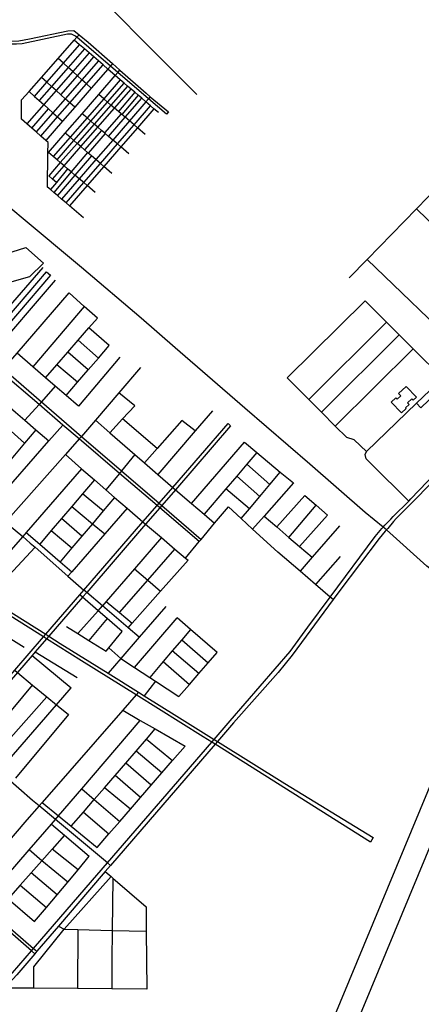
# Model space of a CAD drawing. Header units: millimetres. Extents: x 664923 to 767831, y 3118803 to 3207600.
# Tile 194 of 256: x 700889 to 701937, y 3185159 to 3187732. Entities that reach past the tile are written whole.
import ezdxf

# ---------------------------------------------------------------- set-up
doc = ezdxf.new("R2010")
doc.units = ezdxf.units.MM
for name, color, linetype in [('buildings', 5, 'Continuous'), ('parks', 8, 'Continuous'), ('roads_2', 2, 'Continuous'), ('roads_3', 3, 'Continuous')]:
    doc.layers.add(name, color=color, linetype=linetype)

msp = doc.modelspace()

# ---------------------------------------------------------------- linework, layer by layer
at = {"layer": 'buildings'}
msp.add_lwpolyline([(701858.75, 3186732.56), (701870.38, 3186743.58), (701873.73, 3186740.09), (701883.26, 3186749.13), (701877.56, 3186755.09), (701897.18, 3186773.7), (701924.46, 3186745.25), (701916.14, 3186737.36), (701912.3, 3186741.37), (701900.96, 3186730.6), (701905.19, 3186726.17), (701896.02, 3186717.46), (701897.49, 3186715.92), (701885.55, 3186704.6), (701858.75, 3186732.56)], close=True, dxfattribs=at)
at = {"layer": 'parks'}
msp.add_lwpolyline([(700661.76, 3186988.45), (700598.89, 3187039.6), (700904.86, 3187136.69), (700950.84, 3187095.87), (700913.93, 3187060.29), (700661.76, 3186988.45)], close=True, dxfattribs=at)
at = {"layer": 'roads_2'}
for points in [[(701846.37, 3186399.03), (701837.71, 3186406.05), (701790.57, 3186444.31), (701646.01, 3186570.17), (701476.12, 3186717.09), (701294.51, 3186874.26), (701205.7, 3186952.18), (701050.19, 3187084.28), (700892.12, 3187215.65), (700726.15, 3187355.61), (700633.87, 3187435.37), (700552.43, 3187506.07), (700465.91, 3187581.47), (700389.07, 3187644.7), (700341.85, 3187687.73), (700219.88, 3187792.66), (700055.5, 3187931.28), (699979.02, 3187993.85), (699911.86, 3188055.54)], [(700452.42, 3186516.75), (700469.13, 3186518.17), (700488.18, 3186526.53), (700537.96, 3186583.17), (700778.89, 3186863.66), (700785.43, 3186871.27), (700806.29, 3186895.55), (700958.26, 3187072.78)], [(700969.02, 3187064.17), (700795.66, 3186862.44), (700789.01, 3186854.7), (700504.64, 3186523.8), (700497.06, 3186509.35), (700492.05, 3186492.43), (700492.12, 3186480.93)], [(700958.26, 3187072.78), (700969.02, 3187064.17)], [(702204.34, 3186768.37), (701917.14, 3186474.26), (701871.69, 3186428.42), (701864.47, 3186420.14)], [(701857.12, 3186426.81), (701863.67, 3186433.68), (701904.18, 3186473.98), (701909.66, 3186479.43), (702037.82, 3186612.86)], [(700496.84, 3186436.54), (700501.42, 3186419.89), (700518.41, 3186401.6), (700591.12, 3186355.69), (700699.68, 3186287.15), (700726.45, 3186270.35), (700956.64, 3186125.87), (700964.78, 3186120.76), (700994.56, 3186102.07), (701119.78, 3186023.99), (701198.98, 3185974.6), (701213.87, 3185965.31), (701299.13, 3185912.14), (701396.67, 3185851.17), (701405.24, 3185845.82), (701580.74, 3185736.13), (701810.99, 3185594.91)], [(701842.03, 3186411), (701857.12, 3186426.81)], [(701864.47, 3186420.14), (701849.59, 3186402.36)], [(701804.64, 3185582.75), (701398.62, 3185838.15), (701390.05, 3185843.53), (701367.76, 3185857.55), (701192.5, 3185967.18), (701049.65, 3186056.54), (700958.87, 3186113.93), (700950.78, 3186119.04), (700846.91, 3186184.69), (700720.01, 3186262.93), (700581.71, 3186348.17), (700512.27, 3186391.19), (700495.5, 3186397.69), (700484.38, 3186397.75), (700469.16, 3186394.06)], [(701816.9, 3186381.35), (701834.4, 3186402.26)], [(701842.97, 3186395.51), (701826.71, 3186375.77)], [(701834.4, 3186402.26), (701837.71, 3186406.05), (701842.03, 3186411)], [(701849.59, 3186402.36), (701846.37, 3186399.03), (701842.97, 3186395.51)], [(702742.03, 3185636.39), (702558.32, 3185795.97), (702333.22, 3185983.9), (702122.16, 3186162.39), (702015.38, 3186254.52), (701951.63, 3186304.2), (701846.37, 3186399.03)], [(700833.85, 3185201.03), (700851.05, 3185219.44), (700870.12, 3185241.12), (700919.08, 3185298.14), (700924.68, 3185304.67), (701061.73, 3185464.29), (701117.48, 3185528.69), (701390.05, 3185843.53), (701396.67, 3185851.17), (701438.31, 3185899.29), (701594.81, 3186080.47), (701640.66, 3186144.5), (701699.18, 3186223.15), (701816.9, 3186381.35)], [(701826.71, 3186375.77), (701723.98, 3186240.49), (701706.65, 3186216.52), (701599.6, 3186070.98), (701563.42, 3186026.12), (701446.9, 3185894.14), (701405.24, 3185845.82), (701398.62, 3185838.15), (701125.78, 3185521.77), (701111.7, 3185505.44), (701070.93, 3185458.17), (700989.67, 3185363.21), (700933.22, 3185297.27), (700927.81, 3185290.51), (700880.82, 3185236.03), (700861, 3185213.58), (700833.85, 3185201.03)], [(701810.99, 3185594.91), (701804.64, 3185582.75)]]:
    msp.add_lwpolyline(points, dxfattribs=at)
at = {"layer": 'roads_3'}
for points in [[(700627.73, 3188347.72), (700638.06, 3188347.73), (700638.97, 3188223.18), (700642.45, 3187743.66), (700642.94, 3187675.65), (700886.38, 3187676.96), (700914.04, 3187682.04), (701014.07, 3187703.26), (701029.89, 3187704.06), (701043.67, 3187692.56), (701067.1, 3187673.02), (701130.87, 3187617.12), (701150.25, 3187600.14), (701218.48, 3187540.34), (701229.27, 3187530.33), (701276.83, 3187491)], [(701351.07, 3187536.4), (701002.21, 3187887.5), (700891.77, 3187998.66), (700654.1, 3188238.02)], [(701271.5, 3187485.43), (701224.86, 3187525.24), (701144.67, 3187593.69), (701125.28, 3187610.46), (701037.89, 3187686.02), (701034.14, 3187689.25), (701023.99, 3187693.87), (701013.4, 3187694.37), (700894.97, 3187668.77), (700880.01, 3187668.17), (700782.33, 3187668.44), (700730.22, 3187668.58), (700631.44, 3187665.54), (700631.01, 3187743.58)], [(701055.42, 3187214.38), (701018.64, 3187245.66), (701009.85, 3187253.14), (700997.96, 3187263.26), (700987.39, 3187272.24), (700977.46, 3187280.68), (700968.72, 3187288.13), (700960.98, 3187294.71), (700961.58, 3187382.61), (700962.38, 3187410.87), (700956.69, 3187415.92), (700943.33, 3187427.79), (700931.22, 3187438.55), (700919.87, 3187448.64), (700906.95, 3187460.12), (700893.39, 3187472.17), (700893.61, 3187522.67), (700912.93, 3187544.54), (700945.22, 3187581.1), (700989.04, 3187630.7), (701031.11, 3187678.34), (701037.89, 3187686.02), (701043.67, 3187692.56)], [(701138.14, 3187586.17), (701118.86, 3187602.78), (701106.03, 3187613.83), (701094.06, 3187624.12), (701081.86, 3187634.64), (701069.68, 3187645.13), (701057.4, 3187655.7), (701044.69, 3187666.64), (701031.11, 3187678.34)], [(700927.44, 3187531.6), (700959.39, 3187568.41), (701002.74, 3187618.32), (701044.69, 3187666.64)], [(701057.4, 3187655.7), (701014.87, 3187607.37), (700971.24, 3187557.78), (700939.06, 3187521.22)], [(701069.68, 3187645.13), (701026.9, 3187596.49), (700983.33, 3187546.96), (700951.18, 3187510.41), (700906.95, 3187460.12)], [(701094.06, 3187624.12), (701050.85, 3187574.87), (701007.42, 3187525.37), (700975.36, 3187488.83), (700931.22, 3187438.55)], [(701075.39, 3187552.7), (701062.64, 3187564.22), (701050.85, 3187574.87), (701039.07, 3187585.51), (701026.9, 3187596.49), (701014.87, 3187607.37), (701002.74, 3187618.32), (700989.04, 3187630.7)], [(700995.79, 3187535.8), (701039.07, 3187585.51), (701081.86, 3187634.64)], [(700943.33, 3187427.79), (700987.35, 3187478.13), (701019.33, 3187514.69), (701062.64, 3187564.22), (701106.03, 3187613.83)], [(701130.87, 3187617.12), (701125.28, 3187610.46), (701118.86, 3187602.78), (701075.39, 3187552.7), (701032.32, 3187503.07), (701000.5, 3187466.4), (700956.69, 3187415.92)], [(700961.58, 3187382.61), (700963.61, 3187384.95), (701007.43, 3187435.48), (701051.54, 3187486.34), (701094.85, 3187536.27), (701138.14, 3187586.17), (701144.67, 3187593.69), (701150.25, 3187600.14)], [(701032.32, 3187503.07), (701019.33, 3187514.69), (701007.42, 3187525.37), (700995.79, 3187535.8), (700983.33, 3187546.96), (700971.24, 3187557.78), (700959.39, 3187568.41), (700945.22, 3187581.1)], [(701151.17, 3187574.91), (701107.77, 3187525.18), (701064.28, 3187475.36), (701019.99, 3187424.62), (700976.07, 3187374.3)], [(701250.6, 3187489.09), (701239.08, 3187499.03), (701229.99, 3187506.88), (701217.96, 3187517.26), (701207.07, 3187526.67), (701197.98, 3187534.52), (701188.7, 3187542.53), (701179.64, 3187550.34), (701170.18, 3187558.51), (701160.9, 3187566.52), (701151.17, 3187574.91), (701138.14, 3187586.17)], [(701170.18, 3187558.51), (701126.66, 3187508.97), (701083, 3187459.26), (701038.51, 3187408.61), (700994.52, 3187358.54), (700964.37, 3187324.23)], [(700974.28, 3187315.61), (701004.44, 3187350.07), (701048.27, 3187400.18), (701092.67, 3187450.92), (701136.25, 3187500.74), (701179.64, 3187550.34)], [(700986.25, 3187365.6), (701030.02, 3187415.95), (701074.22, 3187466.81), (701117.62, 3187516.73), (701160.9, 3187566.52)], [(700912.93, 3187544.54), (700927.44, 3187531.6), (700939.06, 3187521.22), (700951.18, 3187510.41), (700963.84, 3187499.12), (700975.36, 3187488.83), (700987.35, 3187478.13), (701000.5, 3187466.4)], [(701229.27, 3187530.33), (701224.86, 3187525.24), (701217.96, 3187517.26), (701175.11, 3187467.79), (701131.52, 3187417.47), (701087.33, 3187366.43), (701043.94, 3187316.35), (700997.96, 3187263.26)], [(701216.03, 3187432.27), (701196.07, 3187449.6), (701187.07, 3187457.41), (701175.11, 3187467.79), (701163.84, 3187477.07), (701155.04, 3187484.61), (701153.41, 3187486.02), (701146.21, 3187492.19), (701136.25, 3187500.74), (701126.66, 3187508.97), (701117.62, 3187516.73), (701107.77, 3187525.18), (701094.85, 3187536.27)], [(701120.31, 3187427.12), (701163.84, 3187477.07), (701207.07, 3187526.67)], [(701188.7, 3187542.53), (701146.21, 3187492.19)], [(701197.98, 3187534.52), (701155.04, 3187484.61)], [(700919.87, 3187448.64), (700963.84, 3187499.12)], [(701009.85, 3187253.14), (701055.86, 3187306.18), (701099.23, 3187356.15), (701143.48, 3187407.17), (701187.07, 3187457.41), (701229.99, 3187506.88)], [(701239.08, 3187499.03), (701196.07, 3187449.6), (701152.44, 3187399.45), (701108.1, 3187348.49), (701064.72, 3187298.61), (701018.64, 3187245.66)], [(701173.02, 3187381.74), (701152.44, 3187399.45), (701143.48, 3187407.17), (701131.52, 3187417.47), (701120.31, 3187427.12), (701111.6, 3187434.63), (701109.55, 3187436.39), (701102.36, 3187442.58), (701092.67, 3187450.92), (701083, 3187459.26), (701074.22, 3187466.81), (701064.28, 3187475.36), (701051.54, 3187486.34)], [(701153.41, 3187486.02), (701109.55, 3187436.39)], [(701276.83, 3187491), (701271.5, 3187485.43)], [(701102.36, 3187442.58), (701057.9, 3187391.86)], [(701129.06, 3187330.37), (701108.1, 3187348.49), (701099.23, 3187356.15), (701087.33, 3187366.43), (701075.7, 3187376.47), (701067.54, 3187383.53), (701065.49, 3187385.3), (701057.9, 3187391.86), (701048.27, 3187400.18), (701038.51, 3187408.61), (701030.02, 3187415.95), (701019.99, 3187424.62), (701007.43, 3187435.48)], [(701111.6, 3187434.63), (701067.54, 3187383.53)], [(701085.9, 3187280.52), (701064.72, 3187298.61), (701055.86, 3187306.18), (701043.94, 3187316.35), (701032.81, 3187325.84), (701022.72, 3187334.47), (701013.48, 3187342.36), (701004.44, 3187350.07), (700994.52, 3187358.54), (700986.25, 3187365.6), (700976.07, 3187374.3), (700963.61, 3187384.95)], [(701065.49, 3187385.3), (701022.72, 3187334.47), (700977.46, 3187280.68)], [(701075.7, 3187376.47), (701032.81, 3187325.84), (700987.39, 3187272.24)], [(701013.48, 3187342.36), (700984.26, 3187306.93), (700968.72, 3187288.13)], [(702043.43, 3187362.6), (701981.99, 3187297.07), (701924.11, 3187237.64), (701795.38, 3187105.5), (701748.66, 3187057.48)], [(700984.26, 3187306.93), (700974.28, 3187315.61), (700964.37, 3187324.23)], [(702174.25, 3186995.85), (701924.11, 3187237.64)], [(700948.61, 3187084.58), (700773.14, 3186881.88)], [(701795.38, 3187105.5), (702045.12, 3186864.77)], [(700981.31, 3187051.19), (700808.81, 3186851.1)], [(700839.4, 3186811.55), (700845.89, 3186819.09), (700881.74, 3186860.74), (701017.32, 3187018.26)], [(701091.27, 3186952.13), (701057.02, 3186982.76), (701017.32, 3187018.26)], [(701057.02, 3186982.76), (700923.04, 3186824.99)], [(701790.18, 3186997.08), (701587.14, 3186796.37)], [(701992.86, 3186795.15), (701915.56, 3186872.15), (701879.32, 3186908.26), (701846.35, 3186941.11), (701790.18, 3186997.08)], [(700956.16, 3186796.32), (700985.7, 3186830.38), (701014.37, 3186863.45), (701041.29, 3186894.49), (701068.82, 3186926.23), (701091.27, 3186952.13)], [(701643.33, 3186739.63), (701846.35, 3186941.11)], [(701122.36, 3186880.21), (701068.82, 3186926.23)], [(701879.32, 3186908.26), (701676.68, 3186705.97)], [(701009.45, 3186750.21), (701039.46, 3186784.75), (701067.6, 3186817.15), (701094.23, 3186847.81), (701122.36, 3186880.21)], [(701094.23, 3186847.81), (701041.29, 3186894.49)], [(701924.62, 3186729.36), (701935.46, 3186717.98), (702021.45, 3186799.13), (702033.42, 3186800.1), (702123.55, 3186887.86)], [(701357.26, 3186368.05), (701254.27, 3186456.26), (701247.42, 3186462.12), (701149.09, 3186546.33), (701044.12, 3186636.21), (701001.51, 3186672.71), (700939.13, 3186726.13), (700839.4, 3186811.55), (700802.18, 3186843.41), (700789.01, 3186854.7)], [(700795.66, 3186862.44), (700808.81, 3186851.1), (700845.89, 3186819.09), (700945.31, 3186733.24), (701049.94, 3186642.92), (701154.38, 3186552.75), (701252.52, 3186468.02), (701259.34, 3186462.13), (701361.91, 3186373.6)], [(701149.8, 3186849.72), (701041.78, 3186722.22), (701009.45, 3186750.21), (700981.26, 3186774.61), (700956.16, 3186796.32), (700923.04, 3186824.99), (700881.74, 3186860.74)], [(701067.6, 3186817.15), (701014.37, 3186863.45)], [(701712.37, 3186669.93), (701915.56, 3186872.15)], [(701039.46, 3186784.75), (700985.7, 3186830.38)], [(701203.72, 3186823.18), (701147.29, 3186757.04), (701086.21, 3186685.43), (701049.94, 3186642.92)], [(700981.26, 3186774.61), (700945.31, 3186733.24), (700939.13, 3186726.13)], [(701793.74, 3186603.16), (701761.67, 3186634.34), (701742.24, 3186639.78), (701712.37, 3186669.93), (701676.68, 3186705.97), (701643.33, 3186739.63), (701587.14, 3186796.37)], [(701793.74, 3186603.16), (701924.62, 3186729.36), (701992.86, 3186795.15)], [(700803.62, 3186769.53), (700843.23, 3186735.53), (700877.83, 3186705.85), (700901.47, 3186685.57), (700931.04, 3186660.2), (700964.97, 3186631.08)], [(701123.97, 3186652.51), (701156.82, 3186688.76), (701188.73, 3186723.01), (701147.29, 3186757.04)], [(700901.47, 3186685.57), (700939.13, 3186726.13)], [(701391.89, 3186709.83), (701346.69, 3186657.21), (701249.05, 3186543.48)], [(700708.97, 3186339.24), (700743.07, 3186378.12), (700799.95, 3186442.96), (700810.33, 3186454.79), (700818.66, 3186464.28), (700964.97, 3186631.08), (701001.51, 3186672.71)], [(700901.45, 3186625.28), (700848.81, 3186672.45)], [(700956.64, 3186125.87), (701045.42, 3186228.54), (701056.31, 3186241.12), (701210.32, 3186419.21), (701247.42, 3186462.12), (701252.52, 3186468.02), (701288.23, 3186509.32), (701432.92, 3186676.63), (701439.31, 3186670.71)], [(701439.31, 3186670.71), (701295.03, 3186503.49), (701259.34, 3186462.13), (701254.27, 3186456.26), (701217.24, 3186413.34), (701063.42, 3186235.07), (701052.51, 3186222.43), (700964.78, 3186120.76)], [(701086.21, 3186685.43), (701123.97, 3186652.51), (701189.52, 3186595.37), (701214.6, 3186573.5), (701249.05, 3186543.48), (701288.23, 3186509.32)], [(701247.59, 3186611.27), (701156.82, 3186688.76)], [(701311.75, 3186684.72), (701247.59, 3186611.27), (701214.6, 3186573.5)], [(701346.69, 3186657.21), (701311.75, 3186684.72)], [(700931.04, 3186660.2), (700901.45, 3186625.28), (700875.12, 3186594.23), (700847.6, 3186561.76), (700818.38, 3186527.28), (700787.85, 3186491.26), (700779.41, 3186481.3)], [(701049.94, 3186642.92), (701044.12, 3186636.21), (701007.82, 3186595.28), (700851.52, 3186419.02), (700786.3, 3186339.28), (700726.45, 3186270.35)], [(701336.85, 3186467.67), (701475.11, 3186628.18)], [(701475.11, 3186628.18), (701507.78, 3186600.86), (701568.88, 3186549.77), (701602.96, 3186521.29)], [(701007.82, 3186595.28), (701050.08, 3186558.54), (701083.57, 3186529.42), (701113.61, 3186503.3), (701136.43, 3186483.46), (701169.15, 3186455.01), (701210.32, 3186419.21)], [(701189.52, 3186595.37), (701154.38, 3186552.75), (701149.09, 3186546.33), (701113.61, 3186503.3)], [(701507.78, 3186600.86), (701481.36, 3186569.95), (701455.24, 3186539.39), (701426.48, 3186505.76), (701369.78, 3186439.44)], [(701904.18, 3186473.98), (701805.68, 3186572), (701793.49, 3186584.49), (701790.78, 3186595.21), (701793.74, 3186603.16)], [(701541.65, 3186517.31), (701481.36, 3186569.95)], [(701050.08, 3186558.54), (700905.66, 3186392.07), (700896.26, 3186381.25)], [(701466.84, 3186428.14), (701488.11, 3186453.5), (701515.55, 3186486.21), (701541.65, 3186517.31), (701568.88, 3186549.77)], [(701083.57, 3186529.42), (701052.57, 3186492.96), (701024.6, 3186460.06), (700997.73, 3186428.46), (700970.85, 3186396.85), (700940.85, 3186361.54)], [(701515.55, 3186486.21), (701455.24, 3186539.39)], [(701602.96, 3186521.29), (701526.62, 3186434.79), (701496.69, 3186400.87)], [(701106.75, 3186448.29), (701052.57, 3186492.96)], [(701288.23, 3186509.32), (701295.03, 3186503.49), (701336.85, 3186467.67), (701369.78, 3186439.44), (701397.39, 3186415.78)], [(701488.11, 3186453.5), (701426.48, 3186505.76)], [(701136.43, 3186483.46), (701106.75, 3186448.29), (701078.23, 3186414.52), (701051.04, 3186382.31), (701024.92, 3186351.38), (700994.32, 3186315.14)], [(701559.64, 3186406.44), (701633.13, 3186488.89)], [(701633.13, 3186488.89), (701662.63, 3186462.87), (701692, 3186436.95)], [(701169.15, 3186455.01), (701110.43, 3186387.84), (701024.21, 3186289.2), (701014.36, 3186277.93)], [(701024.6, 3186460.06), (701078.23, 3186414.52), (701110.43, 3186387.84)], [(701321.14, 3186324.97), (701357.26, 3186368.05), (701361.91, 3186373.6), (701397.39, 3186415.78), (701433.45, 3186458.66)], [(701706.65, 3186216.52), (701699.18, 3186223.15), (701661.22, 3186255.8), (701620.45, 3186290.87), (701562.68, 3186340.56), (701496.69, 3186400.87), (701466.84, 3186428.14), (701433.45, 3186458.66)], [(701591.5, 3186379.11), (701662.63, 3186462.87)], [(700851.52, 3186419.02), (700896.26, 3186381.25), (700916.05, 3186364.18)], [(701051.04, 3186382.31), (700997.73, 3186428.46)], [(701210.32, 3186419.21), (701217.24, 3186413.34), (701258.29, 3186378.42), (701293.4, 3186348.56), (701321.14, 3186324.97), (701328.16, 3186319.34)], [(701526.62, 3186434.79), (701559.64, 3186406.44), (701591.5, 3186379.11), (701619.24, 3186355.32), (701652.13, 3186327.07)], [(701619.24, 3186355.32), (701692, 3186436.95)], [(700905.66, 3186392.07), (700940.85, 3186361.54), (700994.32, 3186315.14), (701024.21, 3186289.2)], [(700970.85, 3186396.85), (701024.92, 3186351.38)], [(701723.87, 3186409.04), (701652.13, 3186327.07), (701620.45, 3186290.87)], [(700896.26, 3186381.25), (700827.21, 3186302.62), (700805.94, 3186278.41)], [(700916.05, 3186364.18), (700928.65, 3186353.13), (701014.36, 3186277.93), (701056.31, 3186241.12)], [(701258.29, 3186378.42), (701188.22, 3186296.95), (701114.45, 3186211.2), (701104.7, 3186199.88)], [(700837.12, 3186255.3), (700928.65, 3186353.13)], [(701148.67, 3186182.54), (701222.67, 3186267.43), (701293.4, 3186348.56)], [(701171.56, 3186142.9), (701181.98, 3186154.64), (701256.42, 3186238.51), (701328.16, 3186319.34)], [(701725.25, 3186329.41), (701661.22, 3186255.8)], [(701188.22, 3186296.95), (701222.67, 3186267.43), (701256.42, 3186238.51)], [(701200.65, 3186118.1), (701171.56, 3186142.9), (701104.7, 3186199.88), (701063.42, 3186235.07), (701056.31, 3186241.12)], [(700687.85, 3186225.9), (700737.09, 3186194.74), (700774.19, 3186171.27), (700833.19, 3186133.96), (700871.97, 3186109.43), (700899.8, 3186091.82)], [(701156.4, 3186132.7), (701116.75, 3186166.95), (701093.37, 3186187.14), (701052.51, 3186222.43), (701045.42, 3186228.54)], [(701114.45, 3186211.2), (701148.67, 3186182.54), (701181.98, 3186154.64)], [(701040.24, 3186127.41), (701093.37, 3186187.14), (701104.7, 3186199.88)], [(701269.75, 3186198.5), (701200.65, 3186118.1), (701152.81, 3186062.43), (701119.78, 3186023.99)], [(701116.75, 3186166.95), (701068.67, 3186109.59)], [(701188.16, 3186039.21), (701299.71, 3186168.38)], [(701403.86, 3186077.85), (701334.49, 3186138.15), (701299.71, 3186168.38)], [(701011, 3186145.73), (701040.24, 3186127.41), (701068.67, 3186109.59), (701113.82, 3186081.3)], [(701113.82, 3186081.3), (701121.24, 3186090.27), (701156.4, 3186132.7)], [(701334.49, 3186138.15), (701311.63, 3186111.27), (701286.95, 3186082.23), (701263.37, 3186054.49), (701228.08, 3186012.98)], [(700550.13, 3185667.78), (700565.19, 3185672.48), (700581.33, 3185687.84), (700651.26, 3185769.44), (700728.93, 3185860.11), (700875.81, 3186031.55), (700950.78, 3186119.04), (700956.64, 3186125.87)], [(700964.78, 3186120.76), (700958.87, 3186113.93), (700929.02, 3186079.51), (700921.28, 3186070.59), (700882.59, 3186025.96), (700734.55, 3185855.2), (700656.29, 3185764.94), (700585.42, 3185683.21), (700574.6, 3185665.93), (700570.75, 3185649.2)], [(701311.63, 3186111.27), (701380.7, 3186051.26)], [(700929.02, 3186079.51), (701038.51, 3186012.88)], [(701121.24, 3186090.27), (701152.81, 3186062.43)], [(701356.45, 3186023.39), (701286.95, 3186082.23)], [(700921.28, 3186070.59), (701022.56, 3185985.72)], [(701152.81, 3186062.43), (701188.16, 3186039.21), (701228.08, 3186012.98), (701243.47, 3186002.88), (701303.97, 3185963.12)], [(701263.37, 3186054.49), (701331.57, 3185994.81)], [(701303.97, 3185963.12), (701331.57, 3185994.81), (701356.45, 3186023.39), (701380.7, 3186051.26), (701403.86, 3186077.85)], [(700875.81, 3186031.55), (700882.59, 3186025.96), (700922.27, 3185993.17), (700959.56, 3185962.37), (700984.9, 3185941.43), (701015.91, 3185915.8)], [(701027.29, 3183480.26), (702077.38, 3186013.07)], [(701243.47, 3186002.88), (701213.87, 3185965.31)], [(700776.31, 3185818.75), (700785.82, 3185830.12), (700922.27, 3185993.17)], [(700844.28, 3185779.06), (700984.9, 3185941.43), (701022.56, 3185985.72)], [(702133.06, 3185990.24), (701082.98, 3183457.41)], [(700959.56, 3185962.37), (700817.54, 3185802.42)], [(701198.98, 3185974.6), (701192.5, 3185967.18), (701157.49, 3185927.1), (700947.2, 3185686.4), (700939.14, 3185677.3)], [(701157.49, 3185927.1), (701203.37, 3185900.81), (701242.58, 3185878.34), (701320.66, 3185833.6)], [(701015.91, 3185915.8), (700877.52, 3185750.02)], [(700990.18, 3185650.95), (701050.52, 3185721.67), (701203.37, 3185900.81)], [(701023.1, 3185623.82), (701055.12, 3185660.96), (701083.22, 3185693.54), (701109.76, 3185724.32), (701138.01, 3185757.08), (701165.69, 3185789.18), (701192.78, 3185820.6), (701219.58, 3185851.68), (701242.58, 3185878.34)], [(701125.78, 3185521.77), (701117.48, 3185528.69), (700982.02, 3185641.56), (700939.14, 3185677.3), (700922, 3185691.58), (700778.65, 3185816.71), (700776.31, 3185818.75), (700734.55, 3185855.2), (700728.93, 3185860.11)], [(701219.58, 3185851.68), (701287.72, 3185795.65)], [(701090.39, 3185568.33), (701121.43, 3185604.07), (701149.57, 3185636.49), (701177.38, 3185668.53), (701204.21, 3185699.44), (701232.11, 3185731.58), (701259.91, 3185763.6), (701287.72, 3185795.65), (701320.66, 3185833.6)], [(701259.91, 3185763.6), (701192.78, 3185820.6)], [(701232.11, 3185731.58), (701165.69, 3185789.18)], [(701204.21, 3185699.44), (701138.01, 3185757.08)], [(701050.52, 3185721.67), (701083.22, 3185693.54), (701149.57, 3185636.49)], [(701177.38, 3185668.53), (701109.76, 3185724.32)], [(700939.14, 3185677.3), (700907.37, 3185640.47), (700784.74, 3185498.35), (700748.96, 3185456.89)], [(700947.2, 3185686.4), (700990.18, 3185650.95), (701023.1, 3185623.82), (701090.39, 3185568.33)], [(700826.4, 3185462.19), (700913.07, 3185562.08), (700971.47, 3185629.4), (700982.02, 3185641.56), (700990.18, 3185650.95)], [(701055.12, 3185660.96), (701121.43, 3185604.07)], [(700573.15, 3185626.14), (700577.37, 3185607.82), (700592.28, 3185592.62), (700748.96, 3185456.89), (700924.68, 3185304.67), (700933.22, 3185297.27)], [(700623.67, 3185638.21), (700656.22, 3185609.95), (700707.64, 3185565.29), (700744.87, 3185532.97), (700784.74, 3185498.35), (700826.4, 3185462.19), (700858.6, 3185434.23), (700926.99, 3185374.86)], [(700971.47, 3185629.4), (701005.32, 3185600.63), (701070.25, 3185545.43)], [(700927.81, 3185290.51), (700919.08, 3185298.14), (700744.11, 3185451.17), (700586.08, 3185589.4), (700572.4, 3185599.46), (700553.17, 3185601.85)], [(701005.32, 3185600.63), (700973.37, 3185564.39), (700946.25, 3185533.64), (700918.74, 3185502.44), (700890.07, 3185469.93), (700858.6, 3185434.23)], [(701040.77, 3185510.32), (700973.37, 3185564.39)], [(701013.73, 3185478.13), (700946.25, 3185533.64), (700913.07, 3185562.08)], [(700926.99, 3185374.86), (700958.13, 3185411.96), (700986.07, 3185445.21), (701013.73, 3185478.13), (701040.77, 3185510.32), (701070.25, 3185545.43)], [(701111.7, 3185505.44), (701126.94, 3185492.33), (701131.3, 3185488.57), (701218.62, 3185413.38), (701219.07, 3185349.97), (701220.15, 3185198.65), (701129.22, 3185199.21), (701039.63, 3185199.76), (700925.62, 3185200.47), (700833.85, 3185201.03)], [(700986.07, 3185445.21), (700918.74, 3185502.44)], [(700989.67, 3185363.21), (701004.64, 3185354.9), (701126.94, 3185492.33)], [(701131.3, 3185488.57), (701130.11, 3185351.43), (701129.26, 3185274.47), (701129.22, 3185199.21)], [(700890.07, 3185469.93), (700958.13, 3185411.96)], [(700925.62, 3185200.47), (700925.05, 3185257.02), (701004.64, 3185354.9), (701040.15, 3185353.92), (701130.11, 3185351.43), (701219.07, 3185349.97)], [(701040.15, 3185353.92), (701039.63, 3185199.76)]]:
    msp.add_lwpolyline(points, dxfattribs=at)

doc.saveas('drawing.dxf')
